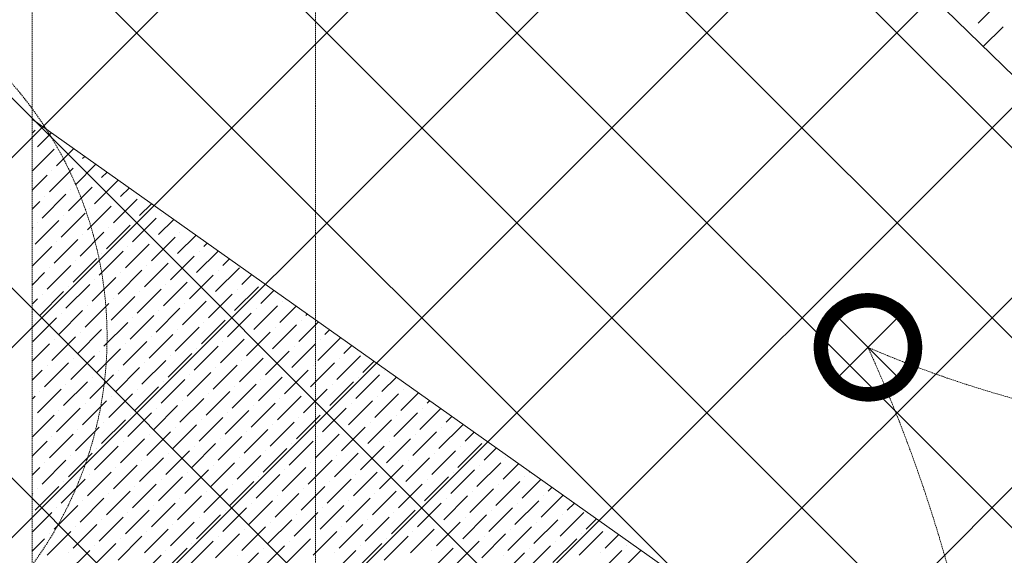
# Model space of a CAD drawing. Header units: millimetres. Extents: x 48523 to 84492, y -23473 to 14877.
# Tile 29 of 69: x 54025 to 55857, y 11049 to 12045. Entities that reach past the tile are written whole.
import ezdxf
from ezdxf import colors
from ezdxf.entities.mleader import LeaderData, LeaderLine
from ezdxf.math import Vec2, Vec3

# ---------------------------------------------------------------- set-up
doc = ezdxf.new("R2010")
doc.units = ezdxf.units.MM
doc.header["$MEASUREMENT"] = 0
doc.linetypes.add('HIDDENX2', pattern=[0.75, 0.5, -0.25])
doc.linetypes.add('RCP XREF$0$( Hidden )', pattern=[0.375, 0.25, -0.125])
doc.layers.get('0').update_dxf_attribs({"lineweight": 5})
for name, color, linetype, lineweight, true_color in [('M-MEP-ELLG-CABLE', 7, 'HIDDENX2', 15, 0x055f91), ('M-MEP-ELLG-LIGHT', 5, 'Continuous', 15, 0x0000ff), ('RCP XREF$0$A-CEILING-01', 9, 'Continuous', 0, 0x808080), ('RCP XREF$0$A-CELING ELEMENT', 9, 'Continuous', 0, 0x808080)]:
    doc.layers.add(name, color=color, linetype=linetype, lineweight=lineweight, true_color=true_color)
doc.layers.add('T-Tags', color=7, linetype='Continuous')
doc.styles.add('SSP_Note', font='romans.shx', dxfattribs={"width": 0.8})

# ---------------------------------------------------------------- blocks, each defined once
blk = doc.blocks.new('RCP XREF')
at = {"layer": 'RCP XREF$0$A-CEILING-01', "color": 8, "linetype": 'Continuous', "lineweight": 0, "true_color": 0x808080}
for p, q in [((200, 7978.2), (5601.8, 13380)), ((200, 7271.1), (6308.9, 13380)), ((200, 6917.5), (6662.5, 13380)), ((200, 6564), (7016, 13380)), ((200, 6210.4), (7369.6, 13380)), ((200, 5856.9), (7723.1, 13380)), ((5890.1, 9312.7), (1822.8, 13380)), ((11129.5, 4426.8), (2176.3, 13380)), ((10834.4, 5075.5), (2529.9, 13380)), ((11011.1, 5252.3), (2883.5, 13380)), ((11187.9, 5429.1), (3237, 13380)), ((11364.7, 5605.9), (3590.6, 13380)), ((6029.9, 11294.2), (3944.1, 13380)), ((11718.3, 5959.4), (4297.7, 13380)), ((200, 7624.6), (5890, 13314.6)), ((200, 5503.3), (5890.1, 11193.4))]:
    blk.add_line(p, q, dxfattribs=at)
at = {"layer": 'RCP XREF$0$A-CELING ELEMENT', "color": 8, "linetype": 'RCP XREF$0$( Hidden )', "lineweight": 0, "ltscale": 10, "true_color": 0x808080}
blk.add_line((4048, 4720), (4048, 13830), dxfattribs=at)
at = {"layer": 'RCP XREF$0$A-CELING ELEMENT', "color": 8, "lineweight": 0, "true_color": 0x808080}
for p, q in [((9510.5, 8390.5), (4048, 13722.3)), ((4048, 11860.3), (9301.5, 8139.7))]:
    blk.add_line(p, q, dxfattribs=at)
at = {"layer": 'RCP XREF$0$A-CELING ELEMENT', "color": 8, "linetype": 'Continuous', "lineweight": 0, "true_color": 0x808080, "transparency": 33554687}
for p, q in [((5808.1, 12038.5), (5874.4, 12104.8)), ((5794.8, 12025.2), (5794.8, 12025.2)), ((5817.6, 11995), (5854.5, 12031.9)), ((5847.8, 11972.2), (5847.8, 11972.2)), ((4048, 11834.1), (4053.6, 11839.6)), ((4058, 11808.7), (4084, 11834.7)), ((4062.4, 11848.5), (4062.4, 11848.5)), ((4048, 11763.4), (4088.9, 11804.3)), ((4049.1, 11799.9), (4049.1, 11799.9)), ((4093.3, 11773.3), (4125.4, 11805.4)), ((4097.8, 11813.1), (4097.8, 11813.1)), ((4142, 11786.6), (4146.1, 11790.8)), ((4080.1, 11724.7), (4124.3, 11768.9)), ((4084.5, 11764.5), (4084.5, 11764.5)), ((4128.7, 11738), (4166.8, 11776.1)), ((4133.1, 11777.8), (4133.1, 11777.8)), ((4177.3, 11751.2), (4187.5, 11761.5)), ((4048, 11728), (4075.7, 11755.7)), ((4164, 11702.6), (4208.2, 11746.8)), ((4168.5, 11742.4), (4168.5, 11742.4)), ((4115.4, 11689.4), (4159.6, 11733.6)), ((4119.9, 11729.1), (4119.9, 11729.1)), ((4212.7, 11715.9), (4228.9, 11732.1)), ((4048, 11692.6), (4062.4, 11707)), ((4066.8, 11676.1), (4111, 11720.3)), ((4071.2, 11715.9), (4071.2, 11715.9)), ((4199.4, 11667.3), (4243.6, 11711.5)), ((4203.8, 11707), (4203.8, 11707)), ((4150.8, 11654), (4195, 11698.2)), ((4155.2, 11693.8), (4155.2, 11693.8)), ((4248, 11680.5), (4270.3, 11702.8)), ((4053.6, 11627.5), (4097.8, 11671.7)), ((4102.2, 11640.8), (4146.4, 11684.9)), ((4106.6, 11680.5), (4106.6, 11680.5)), ((4234.8, 11631.9), (4279, 11676.1)), ((4239.2, 11671.7), (4239.2, 11671.7)), ((4283.4, 11645.2), (4311.7, 11673.5)), ((4287.8, 11684.9), (4287.8, 11684.9)), ((4048, 11657.3), (4049.1, 11658.4)), ((4058, 11667.3), (4058, 11667.3)), ((4186.1, 11618.7), (4230.3, 11662.8)), ((4190.6, 11658.4), (4190.6, 11658.4)), ((4332, 11658.4), (4332.4, 11658.8)), ((4088.9, 11592.1), (4133.1, 11636.3)), ((4137.5, 11605.4), (4181.7, 11649.6)), ((4142, 11645.2), (4142, 11645.2)), ((4270.1, 11596.6), (4314.3, 11640.8)), ((4274.5, 11636.3), (4274.5, 11636.3)), ((4318.7, 11609.8), (4353.1, 11644.2)), ((4323.1, 11649.6), (4323.1, 11649.6)), ((4048, 11586.6), (4084.5, 11623.1)), ((4093.3, 11631.9), (4093.3, 11631.9)), ((4172.9, 11570), (4217.1, 11614.2)), ((4221.5, 11583.3), (4265.7, 11627.5)), ((4225.9, 11623.1), (4225.9, 11623.1)), ((4354.1, 11574.5), (4394.5, 11614.9)), ((4358.5, 11614.2), (4358.5, 11614.2)), ((4367.3, 11623.1), (4373.8, 11629.5)), ((4124.3, 11556.8), (4168.5, 11601)), ((4128.7, 11596.6), (4128.7, 11596.6)), ((4177.3, 11609.8), (4177.3, 11609.8)), ((4305.5, 11561.2), (4349.7, 11605.4)), ((4309.9, 11601), (4309.9, 11601)), ((4402.7, 11587.7), (4415.2, 11600.2)), ((4075.7, 11543.5), (4119.9, 11587.7)), ((4080.1, 11583.3), (4080.1, 11583.3)), ((4208.2, 11534.7), (4252.4, 11578.9)), ((4256.9, 11547.9), (4301.1, 11592.1)), ((4261.3, 11587.7), (4261.3, 11587.7)), ((4389.4, 11539.1), (4433.6, 11583.3)), ((4393.9, 11578.9), (4393.9, 11578.9)), ((4048, 11551.2), (4071.2, 11574.5)), ((4159.6, 11521.4), (4203.8, 11565.6)), ((4164, 11561.2), (4164, 11561.2)), ((4212.7, 11574.5), (4212.7, 11574.5)), ((4340.8, 11525.8), (4385, 11570)), ((4345.2, 11565.6), (4345.2, 11565.6)), ((4438.1, 11552.4), (4456.6, 11570.9)), ((4111, 11508.2), (4155.2, 11552.4)), ((4115.4, 11547.9), (4115.4, 11547.9)), ((4243.6, 11499.3), (4287.8, 11543.5)), ((4292.2, 11512.6), (4336.4, 11556.8)), ((4296.6, 11552.4), (4296.6, 11552.4)), ((4424.8, 11503.8), (4469, 11547.9)), ((4429.2, 11543.5), (4429.2, 11543.5)), ((4473.4, 11517), (4498, 11541.6)), ((4048, 11515.9), (4058, 11525.8)), ((4062.4, 11494.9), (4106.6, 11539.1)), ((4066.8, 11534.7), (4066.8, 11534.7)), ((4195, 11486.1), (4239.2, 11530.3)), ((4199.4, 11525.8), (4199.4, 11525.8)), ((4248, 11539.1), (4248, 11539.1)), ((4376.2, 11490.5), (4420.4, 11534.7)), ((4380.6, 11530.3), (4380.6, 11530.3)), ((4146.4, 11472.8), (4190.6, 11517)), ((4150.8, 11512.6), (4150.8, 11512.6)), ((4279, 11464), (4323.1, 11508.2)), ((4327.6, 11477.2), (4371.8, 11521.4)), ((4332, 11517), (4332, 11517)), ((4460.2, 11468.4), (4504.3, 11512.6)), ((4464.6, 11508.2), (4464.6, 11508.2)), ((4508.8, 11481.7), (4539.4, 11512.3)), ((4513.2, 11521.4), (4513.2, 11521.4)), ((4049.1, 11446.3), (4093.3, 11490.5)), ((4053.6, 11486.1), (4053.6, 11486.1)), ((4097.8, 11459.6), (4142, 11503.8)), ((4102.2, 11499.3), (4102.2, 11499.3)), ((4230.3, 11450.7), (4274.5, 11494.9)), ((4234.8, 11490.5), (4234.8, 11490.5)), ((4283.4, 11503.8), (4283.4, 11503.8)), ((4362.9, 11441.9), (4407.1, 11486.1)), ((4411.5, 11455.1), (4455.7, 11499.3)), ((4416, 11494.9), (4416, 11494.9)), ((4548.5, 11486.1), (4548.5, 11486.1)), ((4557.4, 11494.9), (4560.1, 11497.6)), ((4133.1, 11424.2), (4177.3, 11468.4)), ((4181.7, 11437.5), (4225.9, 11481.7)), ((4186.1, 11477.2), (4186.1, 11477.2)), ((4314.3, 11428.6), (4358.5, 11472.8)), ((4318.7, 11468.4), (4318.7, 11468.4)), ((4367.3, 11481.7), (4367.3, 11481.7)), ((4495.5, 11433), (4539.7, 11477.2)), ((4499.9, 11472.8), (4499.9, 11472.8)), ((4544.1, 11446.3), (4580.8, 11483)), ((4592.7, 11459.6), (4601.5, 11468.3)), ((4084.5, 11410.9), (4128.7, 11455.1)), ((4088.9, 11450.7), (4088.9, 11450.7)), ((4137.5, 11464), (4137.5, 11464)), ((4265.7, 11415.4), (4309.9, 11459.6)), ((4270.1, 11455.1), (4270.1, 11455.1)), ((4398.3, 11406.5), (4442.5, 11450.7)), ((4446.9, 11419.8), (4491.1, 11464)), ((4451.3, 11459.6), (4451.3, 11459.6)), ((4579.5, 11410.9), (4622.2, 11453.6)), ((4583.9, 11450.7), (4583.9, 11450.7)), ((4048, 11409.8), (4080.1, 11441.9)), ((4168.5, 11388.8), (4212.7, 11433)), ((4217.1, 11402.1), (4261.3, 11446.3)), ((4221.5, 11441.9), (4221.5, 11441.9)), ((4349.7, 11393.3), (4393.9, 11437.5)), ((4354.1, 11433), (4354.1, 11433)), ((4402.7, 11446.3), (4402.7, 11446.3)), ((4530.9, 11397.7), (4575.1, 11441.9)), ((4535.3, 11437.5), (4535.3, 11437.5)), ((4628.1, 11424.2), (4642.9, 11439)), ((4119.9, 11375.6), (4164, 11419.8)), ((4124.3, 11415.4), (4124.3, 11415.4)), ((4172.9, 11428.6), (4172.9, 11428.6)), ((4301.1, 11380), (4345.2, 11424.2)), ((4305.5, 11419.8), (4305.5, 11419.8)), ((4433.6, 11371.2), (4477.8, 11415.4)), ((4482.2, 11384.4), (4526.4, 11428.6)), ((4486.7, 11424.2), (4486.7, 11424.2)), ((4614.8, 11375.6), (4659, 11419.8)), ((4619.2, 11415.4), (4619.2, 11415.4)), ((4071.2, 11362.3), (4115.4, 11406.5)), ((4075.7, 11402.1), (4075.7, 11402.1)), ((4203.8, 11353.5), (4248, 11397.7)), ((4252.4, 11366.7), (4296.6, 11410.9)), ((4256.9, 11406.5), (4256.9, 11406.5)), ((4385, 11357.9), (4429.2, 11402.1)), ((4389.4, 11397.7), (4389.4, 11397.7)), ((4438.1, 11410.9), (4438.1, 11410.9)), ((4566.2, 11362.3), (4610.4, 11406.5)), ((4570.6, 11402.1), (4570.6, 11402.1)), ((4663.4, 11388.8), (4684.3, 11409.7)), ((4048, 11374.4), (4066.8, 11393.3)), ((4155.2, 11340.2), (4199.4, 11384.4)), ((4159.6, 11380), (4159.6, 11380)), ((4208.2, 11393.3), (4208.2, 11393.3)), ((4287.8, 11331.4), (4332, 11375.6)), ((4336.4, 11344.7), (4380.6, 11388.8)), ((4340.8, 11384.4), (4340.8, 11384.4)), ((4469, 11335.8), (4513.2, 11380)), ((4473.4, 11375.6), (4473.4, 11375.6)), ((4517.6, 11349.1), (4561.8, 11393.3)), ((4522, 11388.8), (4522, 11388.8)), ((4650.2, 11340.2), (4694.4, 11384.4)), ((4654.6, 11380), (4654.6, 11380)), ((4698.8, 11353.5), (4725.7, 11380.3)), ((4703.2, 11393.3), (4703.2, 11393.3)), ((4058, 11313.7), (4102.2, 11357.9)), ((4106.6, 11327), (4150.8, 11371.2)), ((4111, 11366.7), (4111, 11366.7)), ((4239.2, 11318.1), (4283.4, 11362.3)), ((4243.6, 11357.9), (4243.6, 11357.9)), ((4292.2, 11371.2), (4292.2, 11371.2)), ((4420.4, 11322.6), (4464.6, 11366.7)), ((4424.8, 11362.3), (4424.8, 11362.3)), ((4553, 11313.7), (4597.2, 11357.9)), ((4601.6, 11327), (4645.8, 11371.2)), ((4606, 11366.7), (4606, 11366.7)), ((4738.6, 11357.9), (4738.6, 11357.9)), ((4048, 11339.1), (4053.6, 11344.7)), ((4062.4, 11353.5), (4062.4, 11353.5)), ((4190.6, 11304.9), (4234.8, 11349.1)), ((4195, 11344.7), (4195, 11344.7)), ((4323.1, 11296), (4367.3, 11340.2)), ((4371.8, 11309.3), (4416, 11353.5)), ((4376.2, 11349.1), (4376.2, 11349.1)), ((4504.3, 11300.5), (4548.5, 11344.7)), ((4508.8, 11340.2), (4508.8, 11340.2)), ((4557.4, 11353.5), (4557.4, 11353.5)), ((4685.5, 11304.9), (4729.7, 11349.1)), ((4690, 11344.7), (4690, 11344.7)), ((4734.2, 11318.1), (4767.1, 11351)), ((4093.3, 11278.4), (4137.5, 11322.6)), ((4142, 11291.6), (4186.1, 11335.8)), ((4146.4, 11331.4), (4146.4, 11331.4)), ((4274.5, 11282.8), (4318.7, 11327)), ((4279, 11322.6), (4279, 11322.6)), ((4327.6, 11335.8), (4327.6, 11335.8)), ((4455.7, 11287.2), (4499.9, 11331.4)), ((4460.2, 11327), (4460.2, 11327)), ((4588.3, 11278.4), (4632.5, 11322.6)), ((4636.9, 11291.6), (4681.1, 11335.8)), ((4641.3, 11331.4), (4641.3, 11331.4)), ((4769.5, 11282.8), (4808.4, 11321.7)), ((4773.9, 11322.6), (4773.9, 11322.6)), ((4782.8, 11331.4), (4787.7, 11336.4)), ((4048, 11268.4), (4088.9, 11309.3)), ((4049.1, 11304.9), (4049.1, 11304.9)), ((4097.8, 11318.1), (4097.8, 11318.1)), ((4225.9, 11269.5), (4270.1, 11313.7)), ((4230.3, 11309.3), (4230.3, 11309.3)), ((4358.5, 11260.7), (4402.7, 11304.9)), ((4407.1, 11273.9), (4451.3, 11318.1)), ((4411.5, 11313.7), (4411.5, 11313.7)), ((4539.7, 11265.1), (4583.9, 11309.3)), ((4544.1, 11304.9), (4544.1, 11304.9)), ((4592.7, 11318.1), (4592.7, 11318.1)), ((4720.9, 11269.5), (4765.1, 11313.7)), ((4725.3, 11309.3), (4725.3, 11309.3)), ((4818.1, 11296), (4829.1, 11307.1)), ((4128.7, 11243), (4172.9, 11287.2)), ((4177.3, 11256.3), (4221.5, 11300.5)), ((4181.7, 11296), (4181.7, 11296)), ((4309.9, 11247.4), (4354.1, 11291.6)), ((4314.3, 11287.2), (4314.3, 11287.2)), ((4362.9, 11300.5), (4362.9, 11300.5)), ((4491.1, 11251.8), (4535.3, 11296)), ((4495.5, 11291.6), (4495.5, 11291.6)), ((4623.7, 11243), (4667.9, 11287.2)), ((4672.3, 11256.3), (4716.5, 11300.5)), ((4676.7, 11296), (4676.7, 11296)), ((4804.9, 11247.4), (4849.1, 11291.6)), ((4809.3, 11287.2), (4809.3, 11287.2)), ((4080.1, 11229.7), (4124.3, 11273.9)), ((4084.5, 11269.5), (4084.5, 11269.5)), ((4133.1, 11282.8), (4133.1, 11282.8)), ((4261.3, 11234.2), (4305.5, 11278.4)), ((4265.7, 11273.9), (4265.7, 11273.9)), ((4393.9, 11225.3), (4438.1, 11269.5)), ((4442.5, 11238.6), (4486.7, 11282.8)), ((4446.9, 11278.4), (4446.9, 11278.4)), ((4575.1, 11229.7), (4619.2, 11273.9)), ((4579.5, 11269.5), (4579.5, 11269.5)), ((4628.1, 11282.8), (4628.1, 11282.8)), ((4756.3, 11234.2), (4800.4, 11278.4)), ((4760.7, 11273.9), (4760.7, 11273.9)), ((4853.5, 11260.7), (4870.5, 11277.7)), ((4048, 11233), (4075.7, 11260.7)), ((4164, 11207.6), (4208.2, 11251.8)), ((4168.5, 11247.4), (4168.5, 11247.4)), ((4212.7, 11220.9), (4256.9, 11265.1)), ((4217.1, 11260.7), (4217.1, 11260.7)), ((4345.2, 11212.1), (4389.4, 11256.3)), ((4349.7, 11251.8), (4349.7, 11251.8)), ((4398.3, 11265.1), (4398.3, 11265.1)), ((4477.8, 11203.2), (4522, 11247.4)), ((4526.4, 11216.5), (4570.6, 11260.7)), ((4530.9, 11256.3), (4530.9, 11256.3)), ((4659, 11207.6), (4703.2, 11251.8)), ((4663.4, 11247.4), (4663.4, 11247.4)), ((4707.6, 11220.9), (4751.8, 11265.1)), ((4712.1, 11260.7), (4712.1, 11260.7)), ((4840.2, 11212.1), (4884.4, 11256.3)), ((4844.6, 11251.8), (4844.6, 11251.8)), ((4888.8, 11225.3), (4911.9, 11248.4)), ((4115.4, 11194.4), (4159.6, 11238.6)), ((4119.9, 11234.2), (4119.9, 11234.2)), ((4248, 11185.6), (4292.2, 11229.7)), ((4296.6, 11198.8), (4340.8, 11243)), ((4301.1, 11238.6), (4301.1, 11238.6)), ((4429.2, 11190), (4473.4, 11234.2)), ((4433.6, 11229.7), (4433.6, 11229.7)), ((4482.2, 11243), (4482.2, 11243)), ((4610.4, 11194.4), (4654.6, 11238.6)), ((4614.8, 11234.2), (4614.8, 11234.2)), ((4743, 11185.6), (4787.2, 11229.7)), ((4791.6, 11198.8), (4835.8, 11243)), ((4796, 11238.6), (4796, 11238.6)), ((4928.6, 11229.7), (4928.6, 11229.7)), ((4048, 11197.7), (4062.4, 11212.1)), ((4066.8, 11181.1), (4111, 11225.3)), ((4071.2, 11220.9), (4071.2, 11220.9)), ((4199.4, 11172.3), (4243.6, 11216.5)), ((4203.8, 11212.1), (4203.8, 11212.1)), ((4252.4, 11225.3), (4252.4, 11225.3)), ((4380.6, 11176.7), (4424.8, 11220.9)), ((4385, 11216.5), (4385, 11216.5)), ((4513.2, 11167.9), (4557.4, 11212.1)), ((4561.8, 11181.1), (4606, 11225.3)), ((4566.2, 11220.9), (4566.2, 11220.9)), ((4694.4, 11172.3), (4738.6, 11216.5)), ((4698.8, 11212.1), (4698.8, 11212.1)), ((4747.4, 11225.3), (4747.4, 11225.3)), ((4875.6, 11176.7), (4919.8, 11220.9)), ((4880, 11216.5), (4880, 11216.5)), ((4924.2, 11190), (4953.3, 11219.1)), ((4150.8, 11159), (4195, 11203.2)), ((4155.2, 11198.8), (4155.2, 11198.8)), ((4283.4, 11150.2), (4327.6, 11194.4)), ((4332, 11163.5), (4376.2, 11207.6)), ((4336.4, 11203.2), (4336.4, 11203.2)), ((4464.6, 11154.6), (4508.8, 11198.8)), ((4469, 11194.4), (4469, 11194.4)), ((4517.6, 11207.6), (4517.6, 11207.6)), ((4645.8, 11159), (4690, 11203.2)), ((4650.2, 11198.8), (4650.2, 11198.8)), ((4778.3, 11150.2), (4822.5, 11194.4)), ((4827, 11163.5), (4871.2, 11207.6)), ((4831.4, 11203.2), (4831.4, 11203.2)), ((4964, 11194.4), (4964, 11194.4)), ((4972.8, 11203.2), (4974, 11204.5)), ((4053.6, 11132.5), (4097.8, 11176.7)), ((4102.2, 11145.8), (4146.4, 11190)), ((4106.6, 11185.6), (4106.6, 11185.6)), ((4234.8, 11136.9), (4279, 11181.1)), ((4239.2, 11176.7), (4239.2, 11176.7)), ((4287.8, 11190), (4287.8, 11190)), ((4416, 11141.4), (4460.2, 11185.6)), ((4420.4, 11181.1), (4420.4, 11181.1)), ((4548.5, 11132.5), (4592.7, 11176.7)), ((4597.2, 11145.8), (4641.3, 11190)), ((4601.6, 11185.6), (4601.6, 11185.6)), ((4729.7, 11136.9), (4773.9, 11181.1)), ((4734.2, 11176.7), (4734.2, 11176.7)), ((4782.8, 11190), (4782.8, 11190)), ((4910.9, 11141.4), (4955.1, 11185.6)), ((4915.4, 11181.1), (4915.4, 11181.1)), ((4959.5, 11154.6), (4994.7, 11189.8)), ((5008.2, 11167.9), (5015.4, 11175.1)), ((4048, 11162.3), (4049.1, 11163.5)), ((4058, 11172.3), (4058, 11172.3)), ((4186.1, 11123.7), (4230.3, 11167.9)), ((4190.6, 11163.5), (4190.6, 11163.5)), ((4318.7, 11114.8), (4362.9, 11159)), ((4367.3, 11128.1), (4411.5, 11172.3)), ((4371.8, 11167.9), (4371.8, 11167.9)), ((4499.9, 11119.3), (4544.1, 11163.5)), ((4504.3, 11159), (4504.3, 11159)), ((4553, 11172.3), (4553, 11172.3)), ((4681.1, 11123.7), (4725.3, 11167.9)), ((4685.5, 11163.5), (4685.5, 11163.5)), ((4813.7, 11114.8), (4857.9, 11159)), ((4862.3, 11128.1), (4906.5, 11172.3)), ((4866.7, 11167.9), (4866.7, 11167.9)), ((4994.9, 11119.3), (5036.1, 11160.5)), ((4999.3, 11159), (4999.3, 11159)), ((4088.9, 11097.2), (4133.1, 11141.4)), ((4137.5, 11110.4), (4181.7, 11154.6)), ((4142, 11150.2), (4142, 11150.2)), ((4270.1, 11101.6), (4314.3, 11145.8)), ((4274.5, 11141.4), (4274.5, 11141.4)), ((4323.1, 11154.6), (4323.1, 11154.6)), ((4451.3, 11106), (4495.5, 11150.2)), ((4455.7, 11145.8), (4455.7, 11145.8)), ((4583.9, 11097.2), (4628.1, 11141.4)), ((4632.5, 11110.4), (4676.7, 11154.6)), ((4636.9, 11150.2), (4636.9, 11150.2)), ((4765.1, 11101.6), (4809.3, 11145.8)), ((4769.5, 11141.4), (4769.5, 11141.4)), ((4818.1, 11154.6), (4818.1, 11154.6)), ((4946.3, 11106), (4990.5, 11150.2)), ((4950.7, 11145.8), (4950.7, 11145.8)), ((5043.5, 11132.5), (5056.8, 11145.8)), ((4048, 11091.6), (4084.5, 11128.1)), ((4093.3, 11136.9), (4093.3, 11136.9)), ((4172.9, 11075.1), (4217.1, 11119.3)), ((4221.5, 11088.3), (4265.7, 11132.5)), ((4225.9, 11128.1), (4225.9, 11128.1)), ((4354.1, 11079.5), (4398.3, 11123.7)), ((4358.5, 11119.3), (4358.5, 11119.3)), ((4402.7, 11092.7), (4446.9, 11136.9)), ((4407.1, 11132.5), (4407.1, 11132.5)), ((4535.3, 11083.9), (4579.5, 11128.1)), ((4539.7, 11123.7), (4539.7, 11123.7)), ((4588.3, 11136.9), (4588.3, 11136.9)), ((4667.9, 11075.1), (4712.1, 11119.3)), ((4716.5, 11088.3), (4760.7, 11132.5)), ((4720.9, 11128.1), (4720.9, 11128.1)), ((4849.1, 11079.5), (4893.3, 11123.7)), ((4853.5, 11119.3), (4853.5, 11119.3)), ((4897.7, 11092.7), (4941.9, 11136.9)), ((4902.1, 11132.5), (4902.1, 11132.5)), ((5030.3, 11083.9), (5074.4, 11128.1)), ((5034.7, 11123.7), (5034.7, 11123.7)), ((4124.3, 11061.8), (4168.5, 11106)), ((4128.7, 11101.6), (4128.7, 11101.6)), ((4177.3, 11114.8), (4177.3, 11114.8)), ((4305.5, 11066.2), (4349.7, 11110.4)), ((4309.9, 11106), (4309.9, 11106)), ((4438.1, 11057.4), (4482.2, 11101.6)), ((4486.7, 11070.6), (4530.9, 11114.8)), ((4491.1, 11110.4), (4491.1, 11110.4)), ((4619.2, 11061.8), (4663.4, 11106)), ((4623.7, 11101.6), (4623.7, 11101.6)), ((4672.3, 11114.8), (4672.3, 11114.8)), ((4800.4, 11066.2), (4844.6, 11110.4)), ((4804.9, 11106), (4804.9, 11106)), ((4933, 11057.4), (4977.2, 11101.6)), ((4981.6, 11070.6), (5025.8, 11114.8)), ((4986.1, 11110.4), (4986.1, 11110.4)), ((5078.9, 11097.2), (5098.2, 11116.5)), ((5118.6, 11101.6), (5118.6, 11101.6)), ((4075.7, 11048.6), (4119.9, 11092.7)), ((4080.1, 11088.3), (4080.1, 11088.3)), ((4208.2, 11039.7), (4252.4, 11083.9)), ((4256.9, 11053), (4301.1, 11097.2)), ((4261.3, 11092.7), (4261.3, 11092.7)), ((4389.4, 11044.1), (4433.6, 11088.3)), ((4393.9, 11083.9), (4393.9, 11083.9)), ((4442.5, 11097.2), (4442.5, 11097.2)), ((4570.6, 11048.6), (4614.8, 11092.7)), ((4575.1, 11088.3), (4575.1, 11088.3)), ((4703.2, 11039.7), (4747.4, 11083.9)), ((4751.8, 11053), (4796, 11097.2)), ((4756.3, 11092.7), (4756.3, 11092.7)), ((4884.4, 11044.1), (4928.6, 11088.3)), ((4888.8, 11083.9), (4888.8, 11083.9)), ((4937.4, 11097.2), (4937.4, 11097.2)), ((5065.6, 11048.6), (5109.8, 11092.7)), ((5070, 11088.3), (5070, 11088.3)), ((5114.2, 11061.8), (5139.6, 11087.2)), ((4048, 11056.2), (4071.2, 11079.5)), ((4159.6, 11026.5), (4203.8, 11070.6)), ((4164, 11066.2), (4164, 11066.2)), ((4212.7, 11079.5), (4212.7, 11079.5)), ((4340.8, 11030.9), (4385, 11075.1)), ((4345.2, 11070.6), (4345.2, 11070.6)), ((4473.4, 11022), (4517.6, 11066.2)), ((4522, 11035.3), (4566.2, 11079.5)), ((4526.4, 11075.1), (4526.4, 11075.1)), ((4654.6, 11026.5), (4698.8, 11070.6)), ((4659, 11066.2), (4659, 11066.2)), ((4707.6, 11079.5), (4707.6, 11079.5)), ((4835.8, 11030.9), (4880, 11075.1)), ((4840.2, 11070.6), (4840.2, 11070.6)), ((4968.4, 11022), (5012.6, 11066.2)), ((5017, 11035.3), (5061.2, 11079.5)), ((5021.4, 11075.1), (5021.4, 11075.1)), ((5154, 11066.2), (5154, 11066.2)), ((4111, 11013.2), (4155.2, 11057.4)), ((4115.4, 11053), (4115.4, 11053)), ((4243.6, 11004.4), (4287.8, 11048.6)), ((4292.2, 11017.6), (4336.4, 11061.8)), ((4296.6, 11057.4), (4296.6, 11057.4)), ((4424.8, 11008.8), (4469, 11053)), ((4429.2, 11048.6), (4429.2, 11048.6)), ((4477.8, 11061.8), (4477.8, 11061.8)), ((4606, 11013.2), (4650.2, 11057.4)), ((4610.4, 11053), (4610.4, 11053)), ((4787.2, 11017.6), (4831.4, 11061.8)), ((4791.6, 11057.4), (4791.6, 11057.4)), ((4919.8, 11008.8), (4964, 11053)), ((4924.2, 11048.6), (4924.2, 11048.6)), ((4972.8, 11061.8), (4972.8, 11061.8)), ((5101, 11013.2), (5145.2, 11057.4)), ((5105.4, 11053), (5105.4, 11053)), ((5149.6, 11026.5), (5181, 11057.9))]:
    blk.add_line(p, q, dxfattribs=at)
blk = doc.blocks.new('*U27')
at = {"lineweight": 0}
h = blk.add_hatch(dxfattribs=at)
h.set_pattern_fill('ANSI31', color=0)
h.paths.add_polyline_path([(-70.7, 70.7), (-53, 53, -0.414214), (53, 53), (70.7, 70.7, 0.414214)])
h.paths.add_polyline_path([(75, 0, -0.198912), (53, -53), (70.7, -70.7, 0.198912), (100, 0, 0.198912), (70.7, 70.7), (53, 53, -0.198912)])
h.paths.add_polyline_path([(-53, -53), (-70.7, -70.7, 0.414214), (70.7, -70.7), (53, -53, -0.414214)])
h.paths.add_polyline_path([(-75, 0, -0.198912), (-53, 53), (-70.7, 70.7, 0.198912), (-100, 0, 0.198912), (-70.7, -70.7), (-53, -53, -0.198912)])
at = {"color": 0}
for p, q in [((-53, 53), (53, -53)), ((-53, -53), (53, 53))]:
    blk.add_line(p, q, dxfattribs=at)
at = {"color": 0, "lineweight": 0}
for radius in [100, 75]:
    blk.add_circle((0, 0), radius, dxfattribs=at)
blk = doc.blocks.new('_DotSmall')
at = {"color": 0, "linetype": 'ByBlock', "const_width": 0.5}
blk.add_lwpolyline([(-0.0625, 0, 1), (0.0625, 0, 1)], format="xyb", close=True, dxfattribs=at)

msp = doc.modelspace()

# ---------------------------------------------------------------- linework, layer by layer
at = {"layer": 'M-MEP-ELLG-CABLE', "color": 5, "ltscale": 5, "true_color": 0x0000ff}
msp.add_line((54575.1, 10863.3), (54575.1, 12060.3), dxfattribs=at)
at = {"layer": 'M-MEP-ELLG-CABLE', "color": 1, "ltscale": 5, "true_color": 0xff0000}
for centre, radius, start, end in [((53470.8, 11455.1), 716.6, 308.4132, 51.5868), ((56429, 13351.3), 2086.3, 246.6779, 314.4661), ((53062.3, 10280.2), 2791, 335.1804, 24.4512)]:
    msp.add_arc(centre, radius, start, end, dxfattribs=at)

# ---------------------------------------------------------------- block references
msp.add_blockref('RCP XREF', (50000, 0))
at = {"layer": 'M-MEP-ELLG-LIGHT', "color": 1, "true_color": 0xff0000}
msp.add_blockref('*U27', (55603, 11435.5), dxfattribs=at)

# ---------------------------------------------------------------- leaders
at = {"layer": 'T-Tags'}
ml = msp.add_multileader_mtext('Standard', dxfattribs=at)
ml.set_content('INDICATIVE LOCATION OF SUSPENDED LIT SIGNAGE-07 (SG07)-REF:04DE-434     ', color=256, style='SSP_Note')
ml.set_leader_properties()
ml.set_arrow_properties(name='DOTSMALL')
ml.build(insert=Vec2(0, 0))
ml.multileader.update_dxf_attribs({"dogleg_length": 1.76, "arrow_head_size": 337.5, "scale": 1.5})
ctx = ml.context
ctx.base_point, ctx.scale, ctx.char_height, ctx.arrow_head_size, ctx.landing_gap_size, ctx.plane_origin = Vec3(51992.7, 14784.3), 1.5, 135, 337.5, 0, Vec3(58948.9, 10756.6)
notes = []
notes.append((ctx, [(1, (1, 1, 0), (51794.3, 14784.3), (1, 0), 198.4, [(0, [(51792.2, 11917.5)], 0, [])])]))
ctx.mtext.insert, ctx.mtext.rotation, ctx.mtext.width, ctx.mtext.defined_height, ctx.mtext.flow_direction = Vec3(51992.7, 14874.3), 6.283185, 2626.202, 892.1, 5
for ctx, leaders in notes:
    for number, flags, end, landing, length, lines in leaders:
        leader = LeaderData()
        leader.index, (leader.has_last_leader_line, leader.has_dogleg_vector, leader.attachment_direction) = number, flags
        leader.last_leader_point, leader.dogleg_vector, leader.dogleg_length = Vec3(end), Vec3(landing), length
        for number, points, colour, breaks in lines:
            line = LeaderLine()
            line.index, line.vertices, line.color, line.breaks = number, Vec3.list(points), colors.encode_raw_color(colour), breaks
            leader.lines.append(line)
        ctx.leaders.append(leader)

doc.saveas('drawing.dxf')
